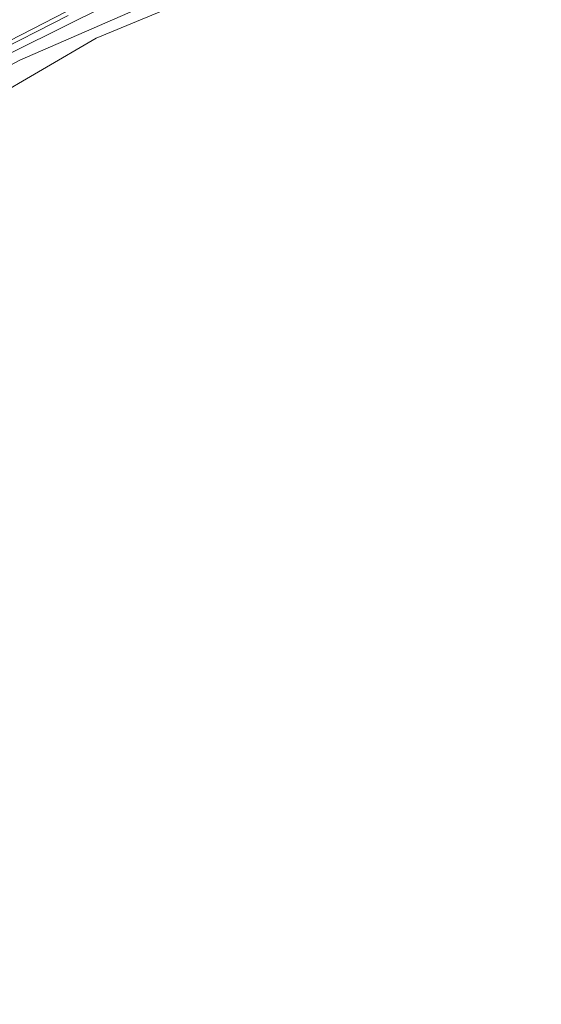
# Model space of a CAD drawing. Header units: metres. Extents: x 243820 to 248629, y 478632 to 483190.
# Tile 18 of 38: x 245556 to 245601, y 481896 to 481981. Entities that reach past the tile are written whole.
import ezdxf

# ---------------------------------------------------------------- set-up
doc = ezdxf.new("R2010")
doc.units = ezdxf.units.M
for name, color, linetype, lineweight in [('B-XX-GR-GRAS-GV', 60, 'Continuous', 13), ('B-XX-GR-GROENVOORZIENING-GV', 80, 'Continuous', 18), ('B-XX-OG-WATER_GREPPEL-GV', 160, 'Continuous', 18), ('B-XX-VH-VERHARDING_GESLOTEN-GV', 252, 'Continuous', 18), ('B-XX-VH-VERHARDING_OPEN-GV', 252, 'Continuous', 18)]:
    doc.layers.add(name, color=color, linetype=linetype, lineweight=lineweight)

msp = doc.modelspace()

# ---------------------------------------------------------------- linework, layer by layer
at = {"layer": 'B-XX-GR-GRAS-GV'}
msp.add_lwpolyline([(245585.18, 481988.88), (245585.14, 481988.92), (245580.317, 481987.343), (245580.58, 481987), (245580.08, 481986.74), (245579.1, 481986.28), (245577.92, 481986.04), (245562.458, 481979.608), (245548.443, 481971.469), (245531.411, 481958.98), (245523.075, 481951.15), (245512.13, 481939.226), (245495.164, 481914.927), (245601.077, 481838.911)], dxfattribs=at)
at = {"layer": 'B-XX-GR-GROENVOORZIENING-GV'}
for points in [[(245555.808, 481977.713), (245577.24, 481987.04)], [(245565.94, 481983.74), (245560.48, 481981.02), (245554.48, 481978.04), (245548.48, 481974.54), (245542.78, 481970.9), (245534.5, 481964.9), (245525.32, 481957.14), (245520.1, 481952), (245514.62, 481946.14), (245509.52, 481940.2), (245505.1, 481934.42), (245500.62, 481928.54), (245496, 481922.8), (245492.2, 481917.32), (245490.488, 481914.25), (245491.038, 481914.309), (245493.288, 481914.539), (245511.056, 481939.942)], [(245554.48, 481978.04), (245560.48, 481981.02), (245565.94, 481983.74)], [(245560.008, 481981.589), (245553.081, 481978.055)]]:
    msp.add_lwpolyline(points, dxfattribs=at)
msp.add_lwpolyline([(245511.056, 481939.942, -0.1016), (245555.808, 481977.713)], format="xyb", dxfattribs=at)
at = {"layer": 'B-XX-OG-WATER_GREPPEL-GV'}
msp.add_lwpolyline([(245494.741, 481914.322), (245495.164, 481914.927), (245512.13, 481939.226), (245523.075, 481951.15), (245531.411, 481958.98), (245548.443, 481971.469), (245562.458, 481979.608), (245577.92, 481986.04), (245579.1, 481986.28), (245580.08, 481986.74), (245579.94, 481987.22), (245579.04, 481987.44), (245578.12, 481987.3), (245577.24, 481987.04), (245555.808, 481977.713)], dxfattribs=at)
msp.add_lwpolyline([(245555.808, 481977.713, 0.1016), (245511.056, 481939.942)], format="xyb", dxfattribs=at)
at = {"layer": 'B-XX-VH-VERHARDING_GESLOTEN-GV'}
msp.add_lwpolyline([(245552.94, 481978.38), (245559.88, 481981.92)], dxfattribs=at)
at = {"layer": 'B-XX-VH-VERHARDING_OPEN-GV'}
for points in [[(245559.88, 481981.92), (245552.94, 481978.38)], [(245553.081, 481978.055), (245560.008, 481981.589)]]:
    msp.add_lwpolyline(points, dxfattribs=at)

doc.saveas('drawing.dxf')
